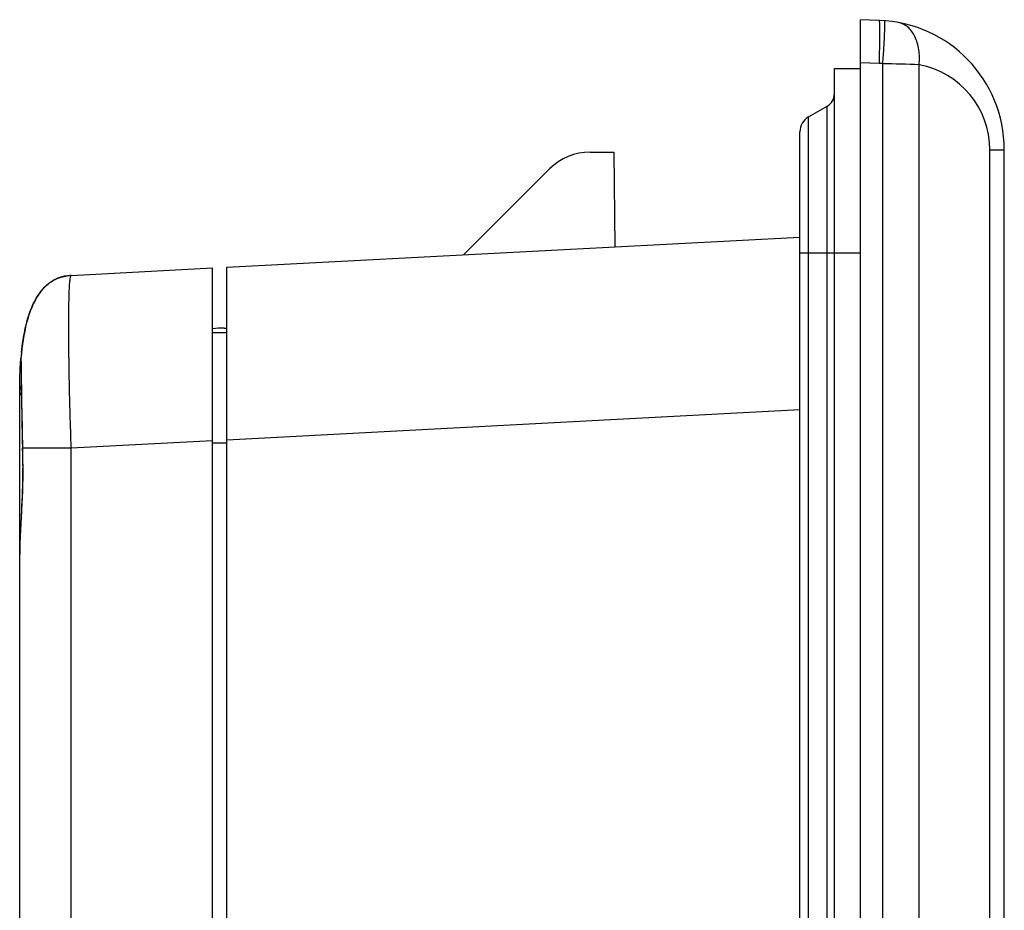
# Model space of a CAD drawing. Header units: millimetres. Extents: x 0 to 2577, y 0 to 841.
# Tile 43 of 68: x 1565 to 1599, y 591 to 622. Entities that reach past the tile are written whole.
import ezdxf

# ---------------------------------------------------------------- set-up
doc = ezdxf.new("R2010")
doc.units = ezdxf.units.MM
doc.layers.add('11_COMPONENTS', color=7, linetype='Continuous')

msp = doc.modelspace()

# ---------------------------------------------------------------- linework, layer by layer
at = {"layer": '11_COMPONENTS', "color": 7, "linetype": 'Continuous'}
for p, q in [((1593.785, 360.858), (1593.785, 621.858)), ((1594.442, 621.835), (1593.785, 621.858)), ((1592.885, 362.558), (1592.885, 620.158)), ((1592.885, 620.158), (1593.785, 620.158)), ((1594.442, 620.336), (1593.785, 620.359)), ((1594.565, 362.386), (1594.565, 620.329)), ((1595.827, 362.427), (1595.827, 620.288)), ((1591.985, 618.477), (1592.635, 618.853)), ((1592.635, 363.863), (1592.635, 618.853)), ((1591.985, 364.238), (1591.985, 618.477)), ((1591.685, 364.758), (1591.685, 617.958)), ((1598.284, 365.378), (1598.284, 617.337)), ((1598.284, 617.337), (1598.785, 617.337)), ((1598.785, 365.378), (1598.785, 617.337)), ((1584.4, 617.258), (1585.227, 617.258)), ((1585.227, 617.258), (1585.256, 613.963)), ((1580.002, 613.688), (1582.986, 616.672)), ((1571.785, 613.257), (1591.685, 614.3)), ((1591.685, 613.758), (1593.785, 613.758)), ((1566.376, 612.974), (1571.285, 613.231)), ((1571.285, 369.484), (1571.285, 613.231)), ((1571.785, 369.458), (1571.785, 613.257)), ((1566.376, 612.974), (1566.358, 612.973)), ((1571.285, 610.993), (1571.785, 610.984)), ((1571.683, 611.143), (1571.785, 611.142)), ((1564.632, 610.14), (1564.632, 610.139)), ((1564.63, 610.098), (1564.629, 610.09)), ((1564.629, 610.09), (1564.629, 610.081)), ((1564.629, 610.081), (1564.629, 610.068)), ((1564.629, 610.068), (1564.629, 610.047)), ((1564.629, 610.047), (1564.629, 610.015)), ((1564.629, 610.015), (1564.629, 609.957)), ((1564.629, 609.957), (1564.629, 609.844)), ((1564.629, 609.844), (1564.632, 609.574)), ((1564.632, 609.574), (1564.643, 608.789)), ((1564.64, 609.133), (1564.644, 608.86)), ((1564.585, 373.736), (1564.585, 608.979)), ((1564.643, 608.789), (1564.659, 607.92)), ((1571.785, 607.265), (1591.685, 608.308)), ((1564.659, 607.92), (1564.684, 606.829)), ((1564.681, 607.154), (1564.686, 606.982)), ((1566.376, 606.982), (1571.285, 607.239)), ((1571.285, 607.158), (1571.785, 607.158)), ((1564.686, 606.982), (1566.376, 606.982)), ((1566.376, 375.733), (1566.376, 606.982)), ((1564.688, 606.513), (1564.689, 606.358)), ((1564.644, 604.78), (1564.612, 604.13))]:
    msp.add_line(p, q, dxfattribs=at)
for points in [[(1566.358, 612.973), (1566.244, 612.961), (1566.13, 612.941), (1566.017, 612.911), (1565.907, 612.872), (1565.8, 612.822), (1565.696, 612.762), (1565.598, 612.693), (1565.504, 612.614), (1565.415, 612.526), (1565.333, 612.431), (1565.256, 612.328), (1565.185, 612.219), (1565.119, 612.105), (1565.059, 611.985), (1565.003, 611.861), (1564.952, 611.732), (1564.906, 611.599), (1564.863, 611.463), (1564.825, 611.323), (1564.79, 611.18), (1564.758, 611.035), (1564.729, 610.886), (1564.704, 610.734), (1564.681, 610.58), (1564.661, 610.423)], [(1564.632, 610.139), (1564.631, 610.133), (1564.631, 610.126), (1564.63, 610.12), (1564.63, 610.115), (1564.63, 610.11), (1564.63, 610.106), (1564.63, 610.098)], [(1564.661, 610.423), (1564.643, 610.263), (1564.632, 610.139)], [(1564.684, 606.829), (1564.686, 606.724), (1564.687, 606.619), (1564.688, 606.513)], [(1564.689, 606.358), (1564.688, 606.181), (1564.686, 606.004), (1564.683, 605.827), (1564.679, 605.65), (1564.673, 605.473), (1564.667, 605.297), (1564.66, 605.123), (1564.652, 604.95), (1564.644, 604.78)], [(1564.612, 604.13), (1564.604, 603.977), (1564.598, 603.83), (1564.593, 603.688), (1564.589, 603.552), (1564.586, 603.422), (1564.585, 603.298), (1564.585, 603.276)]]:
    msp.add_lwpolyline(points, dxfattribs=at)
for centre, radius, start, end in [((1594.285, 617.337), 4.5, 0, 88), ((1594.338, 617.337), 3, 85.657, 87.9999), ((1593.687, 573.744), 46.593, 87.3684, 88.9211), ((1595.284, 617.337), 3, 360, 79.578), ((1592.385, 619.286), 0.5, 300, 0), ((1592.285, 617.958), 0.6, 120, 180), ((1584.4, 615.258), 2, 90, 135), ((1566.461, 611.355), 1.621, 92.9976, 94.3275), ((1571.648, 609.144), 2, 89, 100.4537), ((1574.506, 609.272), 9.912, 174.1059, 174.9751), ((1581.115, 608.979), 16.53, 179.5477, 180.0012), ((1753.232, 612.078), 188.615, 180.97764, 181.49586), ((1538.499, 606.313), 26.196, 1.3247, 1.4627), ((1539.327, 606.332), 25.367, 1.0319, 1.3255), ((1540.73, 606.356), 23.964, 0.0048, 1.0356)]:
    msp.add_arc(centre, radius, start, end, dxfattribs=at)
for points, knots in [([(1594.442, 620.336), (1594.446, 620.433), (1594.452, 620.624), (1594.458, 620.902), (1594.463, 621.157), (1594.464, 621.381), (1594.463, 621.545), (1594.461, 621.653), (1594.459, 621.716), (1594.456, 621.765), (1594.452, 621.802), (1594.449, 621.821), (1594.445, 621.835), (1594.442, 621.835)], [0, 0, 0, 0, 0.194711, 0.381914, 0.554436, 0.705671, 0.829837, 0.880243, 0.922211, 0.955339, 0.979355, 0.994106, 1, 1, 1, 1]), ([(1594.565, 620.329), (1594.572, 620.426), (1594.586, 620.616), (1594.604, 620.893), (1594.619, 621.148), (1594.629, 621.371), (1594.635, 621.534), (1594.637, 621.642), (1594.637, 621.705), (1594.637, 621.754), (1594.635, 621.792), (1594.632, 621.811), (1594.629, 621.824), (1594.626, 621.825)], [0, 0, 0, 0, 0.194788, 0.382024, 0.554546, 0.705762, 0.829898, 0.880289, 0.922243, 0.95536, 0.979367, 0.994111, 1, 1, 1, 1]), ([(1595.827, 620.288), (1595.845, 620.463), (1595.84, 620.802), (1595.709, 621.264), (1595.462, 621.616), (1595.219, 621.741), (1595.099, 621.763)], [0, 0, 0, 0, 0.295362, 0.563872, 0.795913, 1, 1, 1, 1]), ([(1564.646, 610.29), (1564.676, 610.576), (1564.76, 611.145), (1564.968, 611.839), (1565.248, 612.344), (1565.536, 612.671), (1565.91, 612.899), (1566.195, 612.96), (1566.338, 612.971)], [0, 0, 0, 0, 0.250267, 0.500261, 0.625367, 0.750338, 0.875138, 1, 1, 1, 1]), ([(1566.376, 606.982), (1566.362, 607.371), (1566.338, 608.134), (1566.311, 609.242), (1566.294, 610.264), (1566.289, 611.044), (1566.29, 611.595), (1566.294, 611.944), (1566.301, 612.246), (1566.31, 612.497), (1566.322, 612.695), (1566.335, 612.838), (1566.35, 612.924), (1566.362, 612.962), (1566.372, 612.973), (1566.376, 612.974)], [0, 0, 0, 0, 0.194441, 0.381552, 0.554055, 0.705393, 0.771179, 0.829556, 0.880002, 0.921998, 0.955092, 0.979079, 0.993875, 0.997894, 1, 1, 1, 1]), ([(1564.585, 608.979), (1564.585, 609.131), (1564.59, 609.517), (1564.611, 609.902), (1564.632, 610.135)], [0, 0, 0, 0, 0.393946, 1, 1, 1, 1]), ([(1564.632, 610.139), (1564.629, 610.109), (1564.631, 610.013), (1564.631, 609.814), (1564.635, 609.508), (1564.638, 609.269), (1564.64, 609.133)], [0, 0, 0, 0, 0.087382, 0.28778, 0.595116, 1, 1, 1, 1]), ([(1564.585, 608.979), (1564.585, 608.937), (1564.601, 608.878), (1564.633, 608.829), (1564.642, 608.817)], [0, 0, 0, 0, 0.737083, 1, 1, 1, 1]), ([(1564.694, 606.358), (1564.694, 605.775), (1564.658, 604.947), (1564.601, 603.923), (1564.585, 603.479), (1564.585, 603.282)], [0, 0, 0, 0, 0.56766, 0.807464, 1, 1, 1, 1])]:
    msp.add_open_spline(points, degree=3, knots=knots, dxfattribs=at)
msp.add_open_spline([(1564.686, 606.982), (1564.683, 606.979), (1564.681, 606.974), (1564.681, 606.97)], degree=3, dxfattribs=at)

doc.saveas('drawing.dxf')
